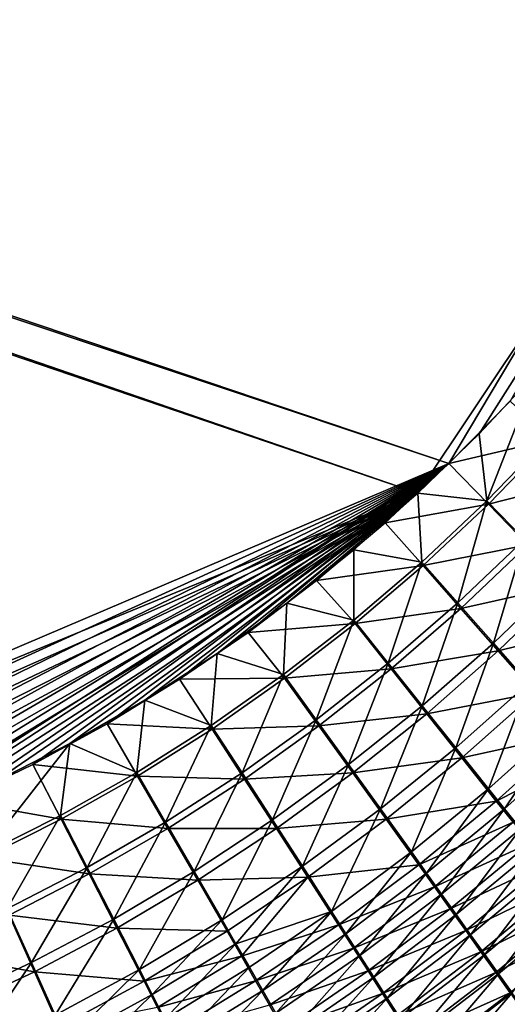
# Model space of a CAD drawing. Header units: metres. Extents: x -901 to 901, y -486 to 401.
# Tile 239 of 256: x 488 to 525, y -229 to -155. Entities that reach past the tile are written whole.
import ezdxf

# ---------------------------------------------------------------- set-up
doc = ezdxf.new("R2010")
doc.units = ezdxf.units.M

msp = doc.modelspace()

# ---------------------------------------------------------------- linework, layer by layer
at = {"layer": 'top0'}
for points in [[(518.09021, -190.658234, -490.42038), (63.258526, -33.780186, -500.496002), (62.84177, -35.37413, -500.496002)], [(63.320282, -33.791721, -503.495331), (520.393921, -188.45813, -493.390167), (62.849209, -35.558052, -503.495331)], [(553.106445, -138.14418, -490.004761), (63.258526, -33.780186, -500.496002), (518.09021, -190.658234, -490.42038)], [(556.825012, -127.259506, -492.974121), (520.393921, -188.45813, -493.390167), (63.320282, -33.791721, -503.495331)], [(518.09021, -190.658234, -490.42038), (62.84177, -35.37413, -500.496002), (437.279114, -223.842056, -491.717743)], [(520.393921, -188.45813, -493.390167), (437.335358, -223.870071, -494.717072), (62.849209, -35.558052, -503.495331)], [(524.940674, -183.805832, -493.330048), (520.393921, -188.45813, -493.390167), (556.825012, -127.259506, -492.974121)], [(522.644226, -186.225739, -490.359344), (553.106445, -138.14418, -490.004761), (518.09021, -190.658234, -490.42038)], [(522.644226, -186.225739, -490.359344), (526.977783, -181.583008, -490.302704), (553.106445, -138.14418, -490.004761)], [(526.977783, -181.583008, -490.302704), (522.644226, -186.225739, -490.359344), (523.226501, -191.224335, -490.177795)], [(526.977783, -181.583008, -490.302704), (523.226501, -191.224335, -490.177795), (527.870422, -186.42131, -490.119781)], [(520.393921, -188.45813, -493.390167), (524.940674, -183.805832, -493.330048), (527.994629, -186.666229, -493.109589)], [(522.644226, -186.225739, -490.359344), (518.09021, -190.658234, -490.42038), (523.226501, -191.224335, -490.177795)], [(523.337769, -191.477264, -493.167603), (520.393921, -188.45813, -493.390167), (527.994629, -186.666229, -493.109589)], [(527.870422, -186.42131, -490.119781), (523.226501, -191.224335, -490.177795), (526.021057, -194.097519, -489.693878)], [(527.994629, -186.666229, -493.109589), (531.040161, -189.514893, -492.608643), (523.337769, -191.477264, -493.167603)], [(520.393921, -188.45813, -493.390167), (443.166534, -223.71463, -494.609009), (437.335358, -223.870071, -494.717072)], [(449.004364, -223.236893, -494.503418), (443.166534, -223.71463, -494.609009), (520.393921, -188.45813, -493.390167)], [(454.836853, -222.438812, -494.400391), (449.004364, -223.236893, -494.503418), (520.393921, -188.45813, -493.390167)], [(520.393921, -188.45813, -493.390167), (460.693512, -221.313553, -494.299286), (454.836853, -222.438812, -494.400391)], [(466.576263, -219.852722, -494.200043), (460.693512, -221.313553, -494.299286), (520.393921, -188.45813, -493.390167)], [(472.374176, -218.08316, -494.10437), (466.576263, -219.852722, -494.200043), (520.393921, -188.45813, -493.390167)], [(520.393921, -188.45813, -493.390167), (476.113892, -216.763931, -494.043793), (472.374176, -218.08316, -494.10437)], [(478.14621, -215.987137, -494.01123), (476.113892, -216.763931, -494.043793), (520.393921, -188.45813, -493.390167)], [(483.842773, -213.578735, -493.921265), (478.14621, -215.987137, -494.01123), (520.393921, -188.45813, -493.390167)], [(520.393921, -188.45813, -493.390167), (489.451599, -210.861404, -493.834564), (483.842773, -213.578735, -493.921265)], [(494.963257, -207.837082, -493.75119), (489.451599, -210.861404, -493.834564), (520.393921, -188.45813, -493.390167)], [(500.363434, -204.511017, -493.671234), (494.963257, -207.837082, -493.75119), (520.393921, -188.45813, -493.390167)], [(520.393921, -188.45813, -493.390167), (505.455383, -201.020493, -493.597443), (500.363434, -204.511017, -493.671234)], [(510.556488, -197.147537, -493.525055), (505.455383, -201.020493, -493.597443), (520.393921, -188.45813, -493.390167)], [(515.65564, -192.85997, -493.454346), (510.556488, -197.147537, -493.525055), (520.393921, -188.45813, -493.390167)], [(515.65564, -192.85997, -493.454346), (520.393921, -188.45813, -493.390167), (523.337769, -191.477264, -493.167603)], [(531.040161, -189.514893, -492.608643), (526.270569, -194.498108, -492.65921), (523.337769, -191.477264, -493.167603)], [(443.575165, -223.660156, -491.601166), (518.09021, -190.658234, -490.42038), (437.279114, -223.842056, -491.717743)], [(443.575165, -223.660156, -491.601166), (449.858368, -223.102371, -491.487854), (518.09021, -190.658234, -490.42038)], [(449.858368, -223.102371, -491.487854), (456.117004, -222.172226, -491.377808), (518.09021, -190.658234, -490.42038)], [(518.09021, -190.658234, -490.42038), (456.117004, -222.172226, -491.377808), (462.338409, -220.873459, -491.271118)], [(462.338409, -220.873459, -491.271118), (468.505676, -219.215271, -491.167877), (518.09021, -190.658234, -490.42038)], [(468.505676, -219.215271, -491.167877), (474.59726, -217.213058, -491.068268), (518.09021, -190.658234, -490.42038)], [(518.09021, -190.658234, -490.42038), (474.59726, -217.213058, -491.068268), (480.591248, -214.882462, -490.972443)], [(480.591248, -214.882462, -490.972443), (486.46582, -212.239212, -490.880554), (518.09021, -190.658234, -490.42038)], [(486.46582, -212.239212, -490.880554), (492.199188, -209.298965, -490.792816), (518.09021, -190.658234, -490.42038)], [(518.09021, -190.658234, -490.42038), (492.199188, -209.298965, -490.792816), (497.76944, -206.077408, -490.709351)], [(497.76944, -206.077408, -490.709351), (503.154877, -202.590195, -490.63031), (518.09021, -190.658234, -490.42038)], [(503.154877, -202.590195, -490.63031), (508.340515, -198.850876, -490.555847), (518.09021, -190.658234, -490.42038)], [(518.09021, -190.658234, -490.42038), (508.340515, -198.850876, -490.555847), (513.320618, -194.870087, -490.48587)], [(518.09021, -190.658234, -490.42038), (513.320618, -194.870087, -490.48587), (518.372864, -195.790604, -490.239655)], [(523.226501, -191.224335, -490.177795), (518.09021, -190.658234, -490.42038), (518.372864, -195.790604, -490.239655)], [(521.053833, -198.828476, -489.747498), (523.226501, -191.224335, -490.177795), (518.372864, -195.790604, -490.239655)], [(523.226501, -191.224335, -490.177795), (521.053833, -198.828476, -489.747498), (526.021057, -194.097519, -489.693878)], [(518.471558, -196.050323, -493.229462), (515.65564, -192.85997, -493.454346), (523.337769, -191.477264, -493.167603)], [(523.337769, -191.477264, -493.167603), (526.270569, -194.498108, -492.65921), (518.471558, -196.050323, -493.229462)], [(510.556488, -197.147537, -493.525055), (515.65564, -192.85997, -493.454346), (518.471558, -196.050323, -493.229462)], [(526.021057, -194.097519, -489.693878), (521.053833, -198.828476, -489.747498), (523.706848, -201.839066, -488.980408)], [(526.021057, -194.097519, -489.693878), (523.706848, -201.839066, -488.980408), (528.787292, -196.945404, -488.940765)], [(513.320618, -194.870087, -490.48587), (508.340515, -198.850876, -490.555847), (513.325134, -200.108536, -490.305237)], [(518.372864, -195.790604, -490.239655), (513.320618, -194.870087, -490.48587), (513.325134, -200.108536, -490.305237)], [(526.270569, -194.498108, -492.65921), (521.284912, -199.244263, -492.712402), (518.471558, -196.050323, -493.229462)], [(526.270569, -194.498108, -492.65921), (529.173706, -197.49234, -491.867981), (521.284912, -199.244263, -492.712402)], [(513.411926, -200.373917, -493.294983), (510.556488, -197.147537, -493.525055), (518.471558, -196.050323, -493.229462)], [(515.885315, -203.311935, -489.80365), (518.372864, -195.790604, -490.239655), (513.325134, -200.108536, -490.305237)], [(518.471558, -196.050323, -493.229462), (521.284912, -199.244263, -492.712402), (513.411926, -200.373917, -493.294983)], [(515.885315, -203.311935, -489.80365), (521.053833, -198.828476, -489.747498), (518.372864, -195.790604, -490.239655)], [(505.455383, -201.020493, -493.597443), (510.556488, -197.147537, -493.525055), (513.411926, -200.373917, -493.294983)], [(528.787292, -196.945404, -488.940765), (523.706848, -201.839066, -488.980408), (526.317078, -204.805618, -487.941284)], [(529.173706, -197.49234, -491.867981), (524.068848, -202.40947, -491.906433), (521.284912, -199.244263, -492.712402)], [(529.173706, -197.49234, -491.867981), (532.03125, -200.443665, -490.796936), (524.068848, -202.40947, -491.906433)], [(508.340515, -198.850876, -490.555847), (503.154877, -202.590195, -490.63031), (508.098907, -204.16658, -490.374359)], [(513.325134, -200.108536, -490.305237), (508.340515, -198.850876, -490.555847), (508.098907, -204.16658, -490.374359)], [(521.284912, -199.244263, -492.712402), (516.098083, -203.74176, -492.767975), (513.411926, -200.373917, -493.294983)], [(518.417847, -206.485901, -489.020477), (521.053833, -198.828476, -489.747498), (515.885315, -203.311935, -489.80365)], [(521.284912, -199.244263, -492.712402), (524.068848, -202.40947, -491.906433), (516.098083, -203.74176, -492.767975)], [(521.053833, -198.828476, -489.747498), (518.417847, -206.485901, -489.020477), (523.706848, -201.839066, -488.980408)], [(510.530212, -207.53627, -489.862061), (513.325134, -200.108536, -490.305237), (508.098907, -204.16658, -490.374359)], [(510.530212, -207.53627, -489.862061), (515.885315, -203.311935, -489.80365), (513.325134, -200.108536, -490.305237)], [(508.174469, -204.436523, -493.364075), (505.455383, -201.020493, -493.597443), (513.411926, -200.373917, -493.294983)], [(513.411926, -200.373917, -493.294983), (516.098083, -203.74176, -492.767975), (508.174469, -204.436523, -493.364075)], [(532.03125, -200.443665, -490.796936), (526.807922, -205.528397, -490.814636), (524.068848, -202.40947, -491.906433)], [(500.363434, -204.511017, -493.671234), (505.455383, -201.020493, -493.597443), (508.174469, -204.436523, -493.364075)], [(523.706848, -201.839066, -488.980408), (518.417847, -206.485901, -489.020477), (520.908264, -209.61235, -487.958862)], [(523.706848, -201.839066, -488.980408), (520.908264, -209.61235, -487.958862), (526.317078, -204.805618, -487.941284)], [(503.154877, -202.590195, -490.63031), (497.76944, -206.077408, -490.709351), (502.709717, -207.95314, -490.44693)], [(508.098907, -204.16658, -490.374359), (503.154877, -202.590195, -490.63031), (502.709717, -207.95314, -490.44693)], [(524.068848, -202.40947, -491.906433), (518.75531, -207.078659, -491.945099), (516.098083, -203.74176, -492.767975)], [(524.068848, -202.40947, -491.906433), (526.807922, -205.528397, -490.814636), (518.75531, -207.078659, -491.945099)], [(516.098083, -203.74176, -492.767975), (510.725159, -207.97908, -492.825745), (508.174469, -204.436523, -493.364075)], [(512.934387, -210.874207, -489.060669), (515.885315, -203.311935, -489.80365), (510.530212, -207.53627, -489.862061)], [(516.098083, -203.74176, -492.767975), (518.75531, -207.078659, -491.945099), (510.725159, -207.97908, -492.825745)], [(512.934387, -210.874207, -489.060669), (518.417847, -206.485901, -489.020477), (515.885315, -203.311935, -489.80365)], [(494.963257, -207.837082, -493.75119), (500.363434, -204.511017, -493.671234), (502.775055, -208.226654, -493.436523)], [(502.775055, -208.226654, -493.436523), (500.363434, -204.511017, -493.671234), (508.174469, -204.436523, -493.364075)], [(505.003479, -211.489868, -489.922516), (508.098907, -204.16658, -490.374359), (502.709717, -207.95314, -490.44693)], [(508.174469, -204.436523, -493.364075), (510.725159, -207.97908, -492.825745), (502.775055, -208.226654, -493.436523)], [(505.003479, -211.489868, -489.922516), (510.530212, -207.53627, -489.862061), (508.098907, -204.16658, -490.374359)], [(526.317078, -204.805618, -487.941284), (520.908264, -209.61235, -487.958862), (523.342773, -212.673996, -486.622711)], [(526.317078, -204.805618, -487.941284), (523.342773, -212.673996, -486.622711), (528.870361, -207.712143, -486.633972)], [(526.807922, -205.528397, -490.814636), (521.368347, -210.36557, -490.82962), (518.75531, -207.078659, -491.945099)], [(526.807922, -205.528397, -490.814636), (529.487183, -208.584152, -489.441071), (521.368347, -210.36557, -490.82962)], [(497.76944, -206.077408, -490.709351), (492.199188, -209.298965, -490.792816), (497.173157, -211.45665, -490.522797)], [(502.709717, -207.95314, -490.44693), (497.76944, -206.077408, -490.709351), (497.173157, -211.45665, -490.522797)], [(515.29718, -214.160858, -487.97345), (518.417847, -206.485901, -489.020477), (512.934387, -210.874207, -489.060669)], [(518.417847, -206.485901, -489.020477), (515.29718, -214.160858, -487.97345), (520.908264, -209.61235, -487.958862)], [(518.75531, -207.078659, -491.945099), (513.247314, -211.488235, -491.983673), (510.725159, -207.97908, -492.825745)], [(518.75531, -207.078659, -491.945099), (521.368347, -210.36557, -490.82962), (513.247314, -211.488235, -491.983673)], [(489.451599, -210.861404, -493.834564), (494.963257, -207.837082, -493.75119), (497.229431, -211.732849, -493.512238)], [(497.229431, -211.732849, -493.512238), (494.963257, -207.837082, -493.75119), (502.775055, -208.226654, -493.436523)], [(502.709717, -207.95314, -490.44693), (497.173157, -211.45665, -490.522797), (499.319855, -215.161087, -489.984772)], [(502.775055, -208.226654, -493.436523), (505.181091, -211.944672, -492.885468), (497.229431, -211.732849, -493.512238)], [(499.319855, -215.161087, -489.984772), (505.003479, -211.489868, -489.922516), (502.709717, -207.95314, -490.44693)], [(510.725159, -207.97908, -492.825745), (505.181091, -211.944672, -492.885468), (502.775055, -208.226654, -493.436523)], [(507.270508, -214.99231, -489.100555), (510.530212, -207.53627, -489.862061), (505.003479, -211.489868, -489.922516)], [(510.725159, -207.97908, -492.825745), (513.247314, -211.488235, -491.983673), (505.181091, -211.944672, -492.885468)], [(507.270508, -214.99231, -489.100555), (512.934387, -210.874207, -489.060669), (510.530212, -207.53627, -489.862061)], [(528.870361, -207.712143, -486.633972), (523.342773, -212.673996, -486.622711), (524.535461, -214.176041, -485.854034)], [(528.870361, -207.712143, -486.633972), (524.535461, -214.176041, -485.854034), (530.122009, -209.138718, -485.881958)], [(529.487183, -208.584152, -489.441071), (523.922668, -213.584335, -489.425659), (521.368347, -210.36557, -490.82962)], [(529.487183, -208.584152, -489.441071), (530.800537, -210.083969, -488.65094), (523.922668, -213.584335, -489.425659)], [(492.199188, -209.298965, -490.792816), (485.720184, -217.568359, -490.683807), (491.504791, -214.665543, -490.601807)], [(492.199188, -209.298965, -490.792816), (486.46582, -212.239212, -490.880554), (485.720184, -217.568359, -490.683807)], [(497.173157, -211.45665, -490.522797), (492.199188, -209.298965, -490.792816), (491.504791, -214.665543, -490.601807)], [(520.908264, -209.61235, -487.958862), (515.29718, -214.160858, -487.97345), (517.605164, -217.377563, -486.604584)], [(520.908264, -209.61235, -487.958862), (517.605164, -217.377563, -486.604584), (523.342773, -212.673996, -486.622711)], [(530.122009, -209.138718, -485.881958), (524.535461, -214.176041, -485.854034), (525.710022, -215.656631, -485.019714)], [(521.368347, -210.36557, -490.82962), (515.726074, -214.943451, -490.841248), (513.247314, -211.488235, -491.983673)], [(521.368347, -210.36557, -490.82962), (523.922668, -213.584335, -489.425659), (515.726074, -214.943451, -490.841248)], [(530.800537, -210.083969, -488.65094), (525.174011, -215.163422, -488.617981), (523.922668, -213.584335, -489.425659)], [(483.842773, -213.578735, -493.921265), (489.451599, -210.861404, -493.834564), (491.553375, -214.943558, -493.591034)], [(491.553375, -214.943558, -493.591034), (489.451599, -210.861404, -493.834564), (497.229431, -211.732849, -493.512238)], [(509.497131, -218.439377, -487.984497), (512.934387, -210.874207, -489.060669), (507.270508, -214.99231, -489.100555)], [(509.497131, -218.439377, -487.984497), (515.29718, -214.160858, -487.97345), (512.934387, -210.874207, -489.060669)], [(497.173157, -211.45665, -490.522797), (491.504791, -214.665543, -490.601807), (493.494232, -218.53833, -490.048676)], [(497.229431, -211.732849, -493.512238), (499.480896, -215.626953, -492.946869), (491.553375, -214.943558, -493.591034)], [(497.173157, -211.45665, -490.522797), (493.494232, -218.53833, -490.048676), (499.319855, -215.161087, -489.984772)], [(505.181091, -211.944672, -492.885468), (499.480896, -215.626953, -492.946869), (497.229431, -211.732849, -493.512238)], [(501.44043, -218.828506, -489.139771), (505.003479, -211.489868, -489.922516), (499.319855, -215.161087, -489.984772)], [(501.44043, -218.828506, -489.139771), (507.270508, -214.99231, -489.100555), (505.003479, -211.489868, -489.922516)], [(513.247314, -211.488235, -491.983673), (507.559082, -215.626602, -492.021729), (505.181091, -211.944672, -492.885468)], [(513.247314, -211.488235, -491.983673), (515.726074, -214.943451, -490.841248), (507.559082, -215.626602, -492.021729)], [(505.181091, -211.944672, -492.885468), (507.559082, -215.626602, -492.021729), (499.480896, -215.626953, -492.946869)], [(523.342773, -212.673996, -486.622711), (517.605164, -217.377563, -486.604584), (518.735107, -218.954834, -485.816986)], [(523.342773, -212.673996, -486.622711), (518.735107, -218.954834, -485.816986), (524.535461, -214.176041, -485.854034)], [(485.762665, -217.847473, -493.672791), (483.842773, -213.578735, -493.921265), (491.553375, -214.943558, -493.591034)], [(523.922668, -213.584335, -489.425659), (518.147278, -218.325073, -489.402832), (515.726074, -214.943451, -490.841248)], [(523.922668, -213.584335, -489.425659), (525.174011, -215.163422, -488.617981), (518.147278, -218.325073, -489.402832)], [(491.504791, -214.665543, -490.601807), (485.720184, -217.568359, -490.683807), (487.541382, -221.610062, -490.113922)], [(491.504791, -214.665543, -490.601807), (487.541382, -221.610062, -490.113922), (493.494232, -218.53833, -490.048676)], [(511.670197, -221.810867, -486.578735), (515.29718, -214.160858, -487.97345), (509.497131, -218.439377, -487.984497)], [(515.29718, -214.160858, -487.97345), (511.670197, -221.810867, -486.578735), (517.605164, -217.377563, -486.604584)], [(524.535461, -214.176041, -485.854034), (518.735107, -218.954834, -485.816986), (519.84729, -220.508972, -484.962097)], [(524.535461, -214.176041, -485.854034), (519.84729, -220.508972, -484.962097), (525.710022, -215.656631, -485.019714)], [(491.553375, -214.943558, -493.591034), (493.639526, -219.014404, -493.009796), (485.762665, -217.847473, -493.672791)], [(499.480896, -215.626953, -492.946869), (493.639526, -219.014404, -493.009796), (491.553375, -214.943558, -493.591034)], [(499.319855, -215.161087, -489.984772), (493.494232, -218.53833, -490.048676), (495.45816, -222.371109, -489.178009)], [(495.45816, -222.371109, -489.178009), (501.44043, -218.828506, -489.139771), (499.319855, -215.161087, -489.984772)], [(503.521576, -222.436081, -487.991394), (507.270508, -214.99231, -489.100555), (501.44043, -218.828506, -489.139771)], [(503.521576, -222.436081, -487.991394), (509.497131, -218.439377, -487.984497), (507.270508, -214.99231, -489.100555)], [(515.726074, -214.943451, -490.841248), (509.894653, -219.25029, -490.848938), (507.559082, -215.626602, -492.021729)], [(515.726074, -214.943451, -490.841248), (518.147278, -218.325073, -489.402832), (509.894653, -219.25029, -490.848938)], [(525.174011, -215.163422, -488.617981), (519.332642, -219.9832, -488.575195), (518.147278, -218.325073, -489.402832)], [(525.174011, -215.163422, -488.617981), (526.406311, -216.719971, -487.741302), (519.332642, -219.9832, -488.575195)], [(499.480896, -215.626953, -492.946869), (501.704865, -219.482132, -492.058899), (493.639526, -219.014404, -493.009796)], [(507.559082, -215.626602, -492.021729), (501.704865, -219.482132, -492.058899), (499.480896, -215.626953, -492.946869)], [(507.559082, -215.626602, -492.021729), (509.894653, -219.25029, -490.848938), (501.704865, -219.482132, -492.058899)], [(525.710022, -215.656631, -485.019714), (519.84729, -220.508972, -484.962097), (520.940369, -222.038162, -484.041016)], [(525.710022, -215.656631, -485.019714), (520.940369, -222.038162, -484.041016), (526.865051, -217.11412, -484.120789)], [(526.406311, -216.719971, -487.741302), (520.49939, -221.616989, -487.67688), (519.332642, -219.9832, -488.575195)], [(526.406311, -216.719971, -487.741302), (527.618103, -218.252213, -486.796753), (520.49939, -221.616989, -487.67688)], [(517.605164, -217.377563, -486.604584), (511.670197, -221.810867, -486.578735), (512.733276, -223.463058, -485.769806)], [(517.605164, -217.377563, -486.604584), (512.733276, -223.463058, -485.769806), (518.735107, -218.954834, -485.816986)], [(526.865051, -217.11412, -484.120789), (520.940369, -222.038162, -484.041016), (522.013123, -223.540604, -483.054932)], [(522.013123, -223.540604, -483.054932), (527.999268, -218.546814, -483.158325), (526.865051, -217.11412, -484.120789)], [(493.639526, -219.014404, -493.009796), (487.672058, -222.095596, -493.073944), (485.762665, -217.847473, -493.672791)], [(504.543335, -224.210403, -487.304718), (509.497131, -218.439377, -487.984497), (503.521576, -222.436081, -487.991394)], [(504.543335, -224.210403, -487.304718), (511.670197, -221.810867, -486.578735), (509.497131, -218.439377, -487.984497)], [(518.147278, -218.325073, -489.402832), (512.174011, -222.794479, -489.371674), (509.894653, -219.25029, -490.848938)], [(518.147278, -218.325073, -489.402832), (519.332642, -219.9832, -488.575195), (512.174011, -222.794479, -489.371674)], [(527.618103, -218.252213, -486.796753), (521.646057, -223.224533, -486.709045), (520.49939, -221.616989, -487.67688)], [(527.618103, -218.252213, -486.796753), (528.808105, -219.758362, -485.785461), (521.646057, -223.224533, -486.709045)], [(487.541382, -221.610062, -490.113922), (489.337891, -225.608505, -489.214813), (493.494232, -218.53833, -490.048676)], [(493.639526, -219.014404, -493.009796), (495.698914, -223.043167, -492.094818), (487.672058, -222.095596, -493.073944)], [(493.494232, -218.53833, -490.048676), (489.337891, -225.608505, -489.214813), (495.45816, -222.371109, -489.178009)], [(501.704865, -219.482132, -492.058899), (495.698914, -223.043167, -492.094818), (493.639526, -219.014404, -493.009796)], [(497.383942, -226.13916, -487.993622), (501.44043, -218.828506, -489.139771), (495.45816, -222.371109, -489.178009)], [(497.383942, -226.13916, -487.993622), (503.521576, -222.436081, -487.991394), (501.44043, -218.828506, -489.139771)], [(509.894653, -219.25029, -490.848938), (503.887512, -223.274338, -490.852081), (501.704865, -219.482132, -492.058899)], [(503.887512, -223.274338, -490.852081), (509.894653, -219.25029, -490.848938), (504.959076, -225.139465, -490.130463)], [(509.894653, -219.25029, -490.848938), (512.174011, -222.794479, -489.371674), (504.959076, -225.139465, -490.130463)], [(518.735107, -218.954834, -485.816986), (512.733276, -223.463058, -485.769806), (513.779053, -225.090271, -484.891754)], [(518.735107, -218.954834, -485.816986), (513.779053, -225.090271, -484.891754), (519.84729, -220.508972, -484.962097)], [(523.064209, -225.014481, -482.004913), (527.999268, -218.546814, -483.158325), (522.013123, -223.540604, -483.054932)], [(527.999268, -218.546814, -483.158325), (523.064209, -225.014481, -482.004913), (529.111267, -219.953018, -482.133423)], [(501.704865, -219.482132, -492.058899), (503.887512, -223.274338, -490.852081), (495.698914, -223.043167, -492.094818)], [(519.332642, -219.9832, -488.575195), (513.289063, -224.531281, -488.521606), (512.174011, -222.794479, -489.371674)], [(519.332642, -219.9832, -488.575195), (520.49939, -221.616989, -487.67688), (513.289063, -224.531281, -488.521606)], [(528.808105, -219.758362, -485.785461), (522.771423, -224.80394, -485.672852), (521.646057, -223.224533, -486.709045)], [(529.974792, -221.236649, -484.708557), (522.771423, -224.80394, -485.672852), (528.808105, -219.758362, -485.785461)], [(529.111267, -219.953018, -482.133423), (523.064209, -225.014481, -482.004913), (524.092346, -226.457962, -480.89212)], [(529.111267, -219.953018, -482.133423), (524.092346, -226.457962, -480.89212), (530.199829, -221.33107, -481.04715)], [(519.84729, -220.508972, -484.962097), (513.779053, -225.090271, -484.891754), (514.806274, -226.690552, -483.945801)], [(519.84729, -220.508972, -484.962097), (514.806274, -226.690552, -483.945801), (520.940369, -222.038162, -484.041016)], [(529.974792, -221.236649, -484.708557), (523.874023, -226.353302, -484.569489), (522.771423, -224.80394, -485.672852)], [(531.116821, -222.685333, -483.567139), (523.874023, -226.353302, -484.569489), (529.974792, -221.236649, -484.708557)], [(530.199829, -221.33107, -481.04715), (524.092346, -226.457962, -480.89212), (525.096252, -227.869308, -479.717712)], [(487.672058, -222.095596, -493.073944), (489.555481, -226.298203, -492.129059), (481.593872, -224.862442, -493.139069)], [(489.337891, -225.608505, -489.214813), (487.541382, -221.610062, -490.113922), (483.094116, -228.531937, -489.249817)], [(495.698914, -223.043167, -492.094818), (489.555481, -226.298203, -492.129059), (487.672058, -222.095596, -493.073944)], [(504.543335, -224.210403, -487.304718), (505.55072, -225.96196, -486.544342), (511.670197, -221.810867, -486.578735)], [(505.55072, -225.96196, -486.544342), (506.542511, -227.688644, -485.711548), (511.670197, -221.810867, -486.578735)], [(511.670197, -221.810867, -486.578735), (506.542511, -227.688644, -485.711548), (512.733276, -223.463058, -485.769806)], [(520.49939, -221.616989, -487.67688), (514.385925, -226.241791, -487.598938), (513.289063, -224.531281, -488.521606)], [(520.49939, -221.616989, -487.67688), (521.646057, -223.224533, -486.709045), (514.385925, -226.241791, -487.598938)], [(520.940369, -222.038162, -484.041016), (514.806274, -226.690552, -483.945801), (515.813599, -228.261948, -482.933075)], [(520.940369, -222.038162, -484.041016), (515.813599, -228.261948, -482.933075), (522.013123, -223.540604, -483.054932)], [(495.45816, -222.371109, -489.178009), (489.337891, -225.608505, -489.214813), (491.097595, -229.536926, -487.99057)], [(491.097595, -229.536926, -487.99057), (497.383942, -226.13916, -487.993622), (495.45816, -222.371109, -489.178009)], [(498.328613, -227.991348, -487.285156), (503.521576, -222.436081, -487.991394), (497.383942, -226.13916, -487.993622)], [(498.328613, -227.991348, -487.285156), (504.543335, -224.210403, -487.304718), (503.521576, -222.436081, -487.991394)], [(512.174011, -222.794479, -489.371674), (506.015533, -226.980637, -489.33139), (504.959076, -225.139465, -490.130463)], [(512.174011, -222.794479, -489.371674), (513.289063, -224.531281, -488.521606), (506.015533, -226.980637, -489.33139)], [(523.874023, -226.353302, -484.569489), (531.116821, -222.685333, -483.567139), (524.952515, -227.870697, -483.400146)], [(495.698914, -223.043167, -492.094818), (497.718231, -227.003845, -490.850128), (489.555481, -226.298203, -492.129059)], [(503.887512, -223.274338, -490.852081), (497.718231, -227.003845, -490.850128), (495.698914, -223.043167, -492.094818)], [(497.718231, -227.003845, -490.850128), (503.887512, -223.274338, -490.852081), (504.959076, -225.139465, -490.130463)], [(512.733276, -223.463058, -485.769806), (506.542511, -227.688644, -485.711548), (507.517517, -229.388351, -484.807587)], [(512.733276, -223.463058, -485.769806), (507.517517, -229.388351, -484.807587), (513.779053, -225.090271, -484.891754)], [(521.646057, -223.224533, -486.709045), (515.463318, -227.923996, -486.604858), (514.385925, -226.241791, -487.598938)], [(521.646057, -223.224533, -486.709045), (522.771423, -224.80394, -485.672852), (515.463318, -227.923996, -486.604858)], [(522.013123, -223.540604, -483.054932), (515.813599, -228.261948, -482.933075), (516.799927, -229.802521, -481.854828)], [(516.799927, -229.802521, -481.854828), (523.064209, -225.014481, -482.004913), (522.013123, -223.540604, -483.054932)], [(498.328613, -227.991348, -487.285156), (499.259399, -229.818909, -486.500549), (504.543335, -224.210403, -487.304718)], [(499.259399, -229.818909, -486.500549), (505.55072, -225.96196, -486.544342), (504.543335, -224.210403, -487.304718)], [(489.555481, -226.298203, -492.129059), (483.289215, -229.238678, -492.161194), (481.593872, -224.862442, -493.139069)], [(513.289063, -224.531281, -488.521606), (507.055664, -228.795639, -488.456207), (506.015533, -226.980637, -489.33139)], [(513.289063, -224.531281, -488.521606), (514.385925, -226.241791, -487.598938), (507.055664, -228.795639, -488.456207)], [(513.779053, -225.090271, -484.891754), (507.517517, -229.388351, -484.807587), (508.474548, -231.058975, -483.83374)], [(513.779053, -225.090271, -484.891754), (508.474548, -231.058975, -483.83374), (514.806274, -226.690552, -483.945801)], [(522.771423, -224.80394, -485.672852), (516.519897, -229.575806, -485.540649), (515.463318, -227.923996, -486.604858)], [(523.874023, -226.353302, -484.569489), (516.519897, -229.575806, -485.540649), (522.771423, -224.80394, -485.672852)], [(517.763916, -231.310303, -480.712189), (523.064209, -225.014481, -482.004913), (516.799927, -229.802521, -481.854828)], [(523.064209, -225.014481, -482.004913), (517.763916, -231.310303, -480.712189), (524.092346, -226.457962, -480.89212)], [(484.676453, -232.620102, -487.981598), (489.337891, -225.608505, -489.214813), (483.094116, -228.531937, -489.249817)], [(489.337891, -225.608505, -489.214813), (484.676453, -232.620102, -487.981598), (491.097595, -229.536926, -487.99057)], [(504.959076, -225.139465, -490.130463), (498.708801, -228.950684, -490.105591), (497.718231, -227.003845, -490.850128)], [(504.959076, -225.139465, -490.130463), (506.015533, -226.980637, -489.33139), (498.708801, -228.950684, -490.105591)], [(489.555481, -226.298203, -492.129059), (491.40033, -230.42717, -490.842468), (483.289215, -229.238678, -492.161194)], [(497.718231, -227.003845, -490.850128), (491.40033, -230.42717, -490.842468), (489.555481, -226.298203, -492.129059)], [(491.959991, -231.46669, -487.257965), (497.383942, -226.13916, -487.993622), (491.097595, -229.536926, -487.99057)], [(491.959991, -231.46669, -487.257965), (498.328613, -227.991348, -487.285156), (497.383942, -226.13916, -487.993622)], [(499.259399, -229.818909, -486.500549), (500.175201, -231.619568, -485.641174), (505.55072, -225.96196, -486.544342)], [(500.175201, -231.619568, -485.641174), (506.542511, -227.688644, -485.711548), (505.55072, -225.96196, -486.544342)], [(514.385925, -226.241791, -487.598938), (508.078156, -230.582275, -487.506226), (507.055664, -228.795639, -488.456207)], [(514.385925, -226.241791, -487.598938), (515.463318, -227.923996, -486.604858), (508.078156, -230.582275, -487.506226)], [(516.519897, -229.575806, -485.540649), (523.874023, -226.353302, -484.569489), (517.554382, -231.19519, -484.407532)], [(517.554382, -231.19519, -484.407532), (523.874023, -226.353302, -484.569489), (524.952515, -227.870697, -483.400146)], [(524.092346, -226.457962, -480.89212), (517.763916, -231.310303, -480.712189), (518.704285, -232.783386, -479.50647)], [(524.092346, -226.457962, -480.89212), (518.704285, -232.783386, -479.50647), (525.096252, -227.869308, -479.717712)], [(498.708801, -228.950684, -490.105591), (491.40033, -230.42717, -490.842468), (497.718231, -227.003845, -490.850128)], [(506.015533, -226.980637, -489.33139), (499.684784, -230.871628, -489.281036), (498.708801, -228.950684, -490.105591)], [(506.015533, -226.980637, -489.33139), (507.055664, -228.795639, -488.456207), (499.684784, -230.871628, -489.281036)], [(514.806274, -226.690552, -483.945801), (508.474548, -231.058975, -483.83374), (509.412354, -232.69841, -482.79126)], [(514.806274, -226.690552, -483.945801), (509.412354, -232.69841, -482.79126), (515.813599, -228.261948, -482.933075)], [(491.959991, -231.46669, -487.257965), (492.809082, -233.369797, -486.446564), (498.328613, -227.991348, -487.285156)], [(492.809082, -233.369797, -486.446564), (499.259399, -229.818909, -486.500549), (498.328613, -227.991348, -487.285156)], [(506.542511, -227.688644, -485.711548), (500.175201, -231.619568, -485.641174), (501.074799, -233.391083, -484.708405)], [(506.542511, -227.688644, -485.711548), (501.074799, -233.391083, -484.708405), (507.517517, -229.388351, -484.807587)], [(515.463318, -227.923996, -486.604858), (509.081757, -232.338303, -486.482849), (508.078156, -230.582275, -487.506226)], [(515.463318, -227.923996, -486.604858), (516.519897, -229.575806, -485.540649), (509.081757, -232.338303, -486.482849)], [(518.565369, -232.78009, -483.206818), (517.554382, -231.19519, -484.407532), (524.952515, -227.870697, -483.400146)], [(518.565369, -232.78009, -483.206818), (524.952515, -227.870697, -483.400146), (526.005554, -229.354279, -482.166077)], [(525.096252, -227.869308, -479.717712), (518.704285, -232.783386, -479.50647), (519.619995, -234.220062, -478.239227)], [(525.096252, -227.869308, -479.717712), (519.619995, -234.220062, -478.239227), (526.074768, -229.246902, -478.483215)], [(515.813599, -228.261948, -482.933075), (509.412354, -232.69841, -482.79126), (510.329773, -234.30455, -481.681427)], [(515.813599, -228.261948, -482.933075), (510.329773, -234.30455, -481.681427), (516.799927, -229.802521, -481.854828)]]:
    msp.add_3dface(points, dxfattribs=at)

doc.saveas('drawing.dxf')
